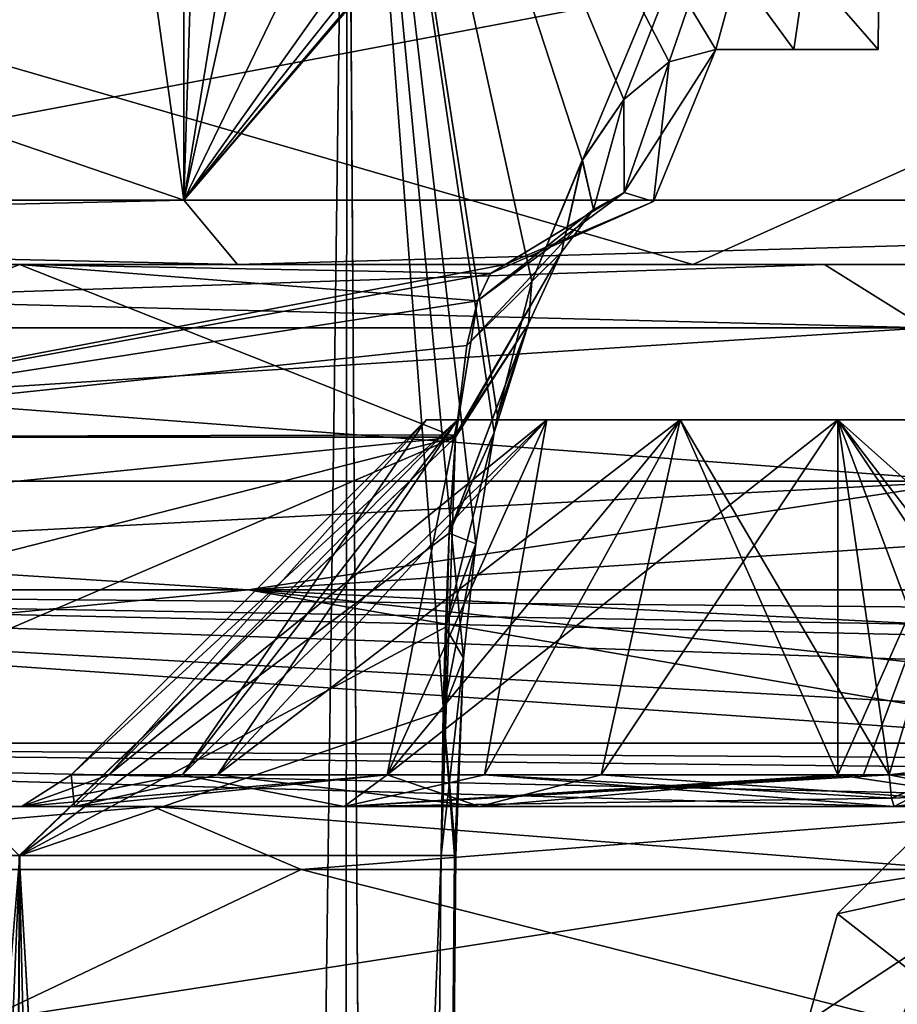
# Model space of a CAD drawing. Header units: millimetres. Extents: x -52 to 52, y -69 to 25.
# Tile 76 of 109: x 26.28 to 30.33, y -6.41 to -1.87. Entities that reach past the tile are written whole.
import ezdxf

# ---------------------------------------------------------------- set-up
doc = ezdxf.new("R2010")
doc.units = ezdxf.units.MM
doc.header["$LTSCALE"] = 65.185185
for name, color, linetype in [('162', 7, 'CONTINUOUS'), ('165', 7, 'CONTINUOUS'), ('166', 7, 'CONTINUOUS'), ('175', 7, 'CONTINUOUS'), ('177', 7, 'CONTINUOUS'), ('216', 7, 'CONTINUOUS'), ('217', 7, 'CONTINUOUS'), ('225', 7, 'CONTINUOUS'), ('232', 7, 'CONTINUOUS'), ('233', 7, 'CONTINUOUS'), ('262', 7, 'CONTINUOUS'), ('263', 7, 'CONTINUOUS'), ('264', 7, 'CONTINUOUS'), ('265', 7, 'CONTINUOUS'), ('268', 7, 'CONTINUOUS'), ('270', 7, 'CONTINUOUS'), ('306', 7, 'CONTINUOUS'), ('307', 7, 'CONTINUOUS'), ('347', 7, 'CONTINUOUS'), ('359', 7, 'CONTINUOUS'), ('361', 7, 'CONTINUOUS'), ('363', 7, 'CONTINUOUS'), ('364', 7, 'CONTINUOUS'), ('365', 7, 'CONTINUOUS'), ('367', 7, 'CONTINUOUS'), ('373', 7, 'CONTINUOUS'), ('374', 7, 'CONTINUOUS'), ('379', 7, 'CONTINUOUS'), ('380', 7, 'CONTINUOUS'), ('387', 7, 'CONTINUOUS'), ('388', 7, 'CONTINUOUS'), ('390', 7, 'CONTINUOUS'), ('406', 7, 'CONTINUOUS'), ('419', 7, 'CONTINUOUS')]:
    doc.layers.add(name, color=color, linetype=linetype)

msp = doc.modelspace()

# ---------------------------------------------------------------- linework, layer by layer
at = {"layer": '162', "color": 253, "linetype": 'Continuous', "true_color": 0x999999}
for points in [[(0, -5.5, -36.25), (30.3114, -5.5, -33.9333), (-30.3114, -5.5, -33.9333), (0, -5.5, -36.25)], [(0, -5.5, 36.25), (-30.3114, -5.5, 33.9333), (30.3114, -5.5, 33.9333), (0, -5.5, 36.25)], [(30.3114, -5.5, -33.9333), (27.7745, -5.5, -33.2055), (-30.3114, -5.5, -33.9333), (30.3114, -5.5, -33.9333)], [(-30.3114, -5.5, -33.9333), (27.7745, -5.5, -33.2055), (-27.7743, -5.5, -33.2054), (-30.3114, -5.5, -33.9333)], [(-30.3114, -5.5, 33.9333), (-27.7745, -5.5, 33.2055), (30.3114, -5.5, 33.9333), (-30.3114, -5.5, 33.9333)], [(-27.7745, -5.5, 33.2055), (-11.7794, -5.5, 31.6902), (27.7743, -5.5, 33.2054), (-27.7745, -5.5, 33.2055)], [(30.3114, -5.5, 33.9333), (-27.7745, -5.5, 33.2055), (27.7743, -5.5, 33.2054), (30.3114, -5.5, 33.9333)], [(27.7745, -5.5, -33.2055), (11.7794, -5.5, -31.6902), (-27.7743, -5.5, -33.2054), (27.7745, -5.5, -33.2055)], [(-11.7794, -5.5, 31.6902), (11.7251, -5.5, 31.6971), (27.7743, -5.5, 33.2054), (-11.7794, -5.5, 31.6902)], [(0, -5.5, -36.25), (2.2041, -5.5, -36.9661), (30.3114, -5.5, -33.9333), (0, -5.5, -36.25)], [(19.2753, -5.5, 41.2155), (0, -5.5, 36.25), (30.3114, -5.5, 33.9333), (19.2753, -5.5, 41.2155)], [(2.2041, -5.5, -36.9661), (3.5664, -5.5, -38.8411), (30.3114, -5.5, -33.9333), (2.2041, -5.5, -36.9661)], [(30.3114, -5.5, -33.9333), (3.5664, -5.5, -41.1589), (19.2752, -5.5, -41.2155), (30.3114, -5.5, -33.9333)], [(3.5664, -5.5, -38.8411), (3.5664, -5.5, -41.1589), (30.3114, -5.5, -33.9333), (3.5664, -5.5, -38.8411)], [(11.7251, -5.5, 31.6971), (13.3509, -5.5, 31.2596), (27.7743, -5.5, 33.2054), (11.7251, -5.5, 31.6971)], [(26.286, -5.5, -31.0259), (11.7794, -5.5, -31.6902), (27.7745, -5.5, -33.2055), (26.286, -5.5, -31.0259)], [(13.3509, -5.5, -31.2596), (11.7794, -5.5, -31.6902), (26.286, -5.5, -31.0259), (13.3509, -5.5, -31.2596)], [(20.7908, -5.5, -26.8915), (13.3509, -5.5, -31.2596), (26.5313, -5.5, -28.3979), (20.7908, -5.5, -26.8915)], [(26.5313, -5.5, -28.3979), (13.3509, -5.5, -31.2596), (26.286, -5.5, -31.0259), (26.5313, -5.5, -28.3979)], [(27.7743, -5.5, 33.2054), (13.3509, -5.5, 31.2596), (26.2859, -5.5, 31.0256), (27.7743, -5.5, 33.2054)], [(13.3509, -5.5, 31.2596), (20.7908, -5.5, 26.8915), (26.2859, -5.5, 31.0256), (13.3509, -5.5, 31.2596)], [(26.8915, -5.5, -20.7908), (20.7908, -5.5, -26.8915), (31.0256, -5.5, -26.2859), (26.8915, -5.5, -20.7908)], [(20.7908, -5.5, 26.8915), (26.8915, -5.5, 20.7908), (28.3979, -5.5, 26.5313), (20.7908, -5.5, 26.8915)], [(28.3976, -5.5, -26.5314), (20.7908, -5.5, -26.8915), (26.5313, -5.5, -28.3979), (28.3976, -5.5, -26.5314)], [(31.0256, -5.5, -26.2859), (20.7908, -5.5, -26.8915), (28.3976, -5.5, -26.5314), (31.0256, -5.5, -26.2859)], [(26.5314, -5.5, 28.3976), (20.7908, -5.5, 26.8915), (28.3979, -5.5, 26.5313), (26.5314, -5.5, 28.3976)], [(26.2859, -5.5, 31.0256), (20.7908, -5.5, 26.8915), (26.5314, -5.5, 28.3976), (26.2859, -5.5, 31.0256)], [(31.0259, -5.5, 26.286), (26.8915, -5.5, 20.7908), (33.2055, -5.5, 27.7745), (31.0259, -5.5, 26.286)], [(28.3979, -5.5, 26.5313), (26.8915, -5.5, 20.7908), (31.0259, -5.5, 26.286), (28.3979, -5.5, 26.5313)], [(26.8915, -5.5, 20.7908), (41.2154, -5.5, 19.2754), (33.2055, -5.5, 27.7745), (26.8915, -5.5, 20.7908)], [(41.2154, -5.5, -19.2754), (26.8915, -5.5, -20.7908), (31.0256, -5.5, -26.2859), (41.2154, -5.5, -19.2754)], [(31.2596, -5.5, -13.3509), (26.8915, -5.5, -20.7908), (41.2154, -5.5, -19.2754), (31.2596, -5.5, -13.3509)], [(26.8915, -5.5, 20.7908), (31.2596, -5.5, 13.3509), (41.2154, -5.5, 19.2754), (26.8915, -5.5, 20.7908)]]:
    msp.add_3dface(points, dxfattribs=at)
at = {"layer": '165', "color": 253, "linetype": 'Continuous', "true_color": 0x999999}
for points in [[(25.9106, -65.2087, 15.0788), (23.6917, -65.2087, 18.3694), (26.2785, -5.726, 15.4779), (25.9106, -65.2087, 15.0788)], [(23.6917, -65.2087, 18.3694), (23.7496, -35.682, 18.7137), (26.2785, -5.726, 15.4779), (23.6917, -65.2087, 18.3694)], [(23.7496, -35.682, 18.7137), (23.7963, -5.726, 19.0751), (26.2785, -5.726, 15.4779), (23.7496, -35.682, 18.7137)], [(28.2211, -5.726, 11.5627), (25.9106, -65.2087, 15.0788), (26.2785, -5.726, 15.4779), (28.2211, -5.726, 11.5627)], [(28.2211, -5.726, 11.5627), (27.9616, -34.451, 11.5345), (25.9106, -65.2087, 15.0788), (28.2211, -5.726, 11.5627)]]:
    msp.add_3dface(points, dxfattribs=at)
at = {"layer": '166', "color": 253, "linetype": 'Continuous', "true_color": 0x999999}
for points in [[(27.6838, -65.2087, -11.5038), (26.275, -5.726, -15.4838), (25.9143, -65.2087, -15.0724), (27.6838, -65.2087, -11.5038)], [(27.9615, -34.463, -11.5345), (26.275, -5.726, -15.4838), (27.6838, -65.2087, -11.5038), (27.9615, -34.463, -11.5345)], [(28.2211, -5.726, -11.5627), (26.275, -5.726, -15.4838), (27.9615, -34.463, -11.5345), (28.2211, -5.726, -11.5627)]]:
    msp.add_3dface(points, dxfattribs=at)
at = {"layer": '175', "color": 253, "linetype": 'Continuous', "true_color": 0x999999}
for points in [[(24.3255, -3.7965, 19.7162), (28.5172, -3, 17.0935), (28.4493, -3.0417, 16.2647), (24.3255, -3.7965, 19.7162)], [(26.2774, -3, 20.3695), (28.5172, -3, 17.0935), (24.3255, -3.7965, 19.7162), (26.2774, -3, 20.3695)], [(28.3897, -3.1685, 15.405), (24.3255, -3.7965, 19.7162), (28.4493, -3.0417, 16.2647), (28.3897, -3.1685, 15.405)], [(28.3408, -3.374, 14.5625), (24.3255, -3.7965, 19.7162), (28.3897, -3.1685, 15.405), (28.3408, -3.374, 14.5625)], [(28.2892, -3.785, 13.4503), (24.3255, -3.7965, 19.7162), (28.3408, -3.374, 14.5625), (28.2892, -3.785, 13.4503)], [(28.2881, -3.797, 13.4241), (23.7963, -5.726, 19.0751), (23.8907, -4.9182, 19.1632), (28.2881, -3.797, 13.4241)], [(26.2785, -5.726, 15.4779), (23.7963, -5.726, 19.0751), (28.2881, -3.797, 13.4241), (26.2785, -5.726, 15.4779)], [(24.1243, -4.2151, 19.4142), (28.2881, -3.797, 13.4241), (23.8907, -4.9182, 19.1632), (24.1243, -4.2151, 19.4142)], [(24.3255, -3.7965, 19.7162), (28.2881, -3.797, 13.4241), (24.1243, -4.2151, 19.4142), (24.3255, -3.7965, 19.7162)], [(28.2881, -3.797, 13.4241), (24.3255, -3.7965, 19.7162), (28.2892, -3.785, 13.4503), (28.2881, -3.797, 13.4241)], [(26.2785, -5.726, 15.4779), (28.2881, -3.797, 13.4241), (28.2587, -4.2387, 12.6242), (26.2785, -5.726, 15.4779)], [(26.2785, -5.726, 15.4779), (28.2587, -4.2387, 12.6242), (28.2413, -4.6724, 12.0836), (26.2785, -5.726, 15.4779)], [(28.2311, -5.0586, 11.7693), (26.2785, -5.726, 15.4779), (28.2413, -4.6724, 12.0836), (28.2311, -5.0586, 11.7693)], [(28.2211, -5.726, 11.5627), (26.2785, -5.726, 15.4779), (28.2311, -5.0586, 11.7693), (28.2211, -5.726, 11.5627)]]:
    msp.add_3dface(points, dxfattribs=at)
at = {"layer": '177', "color": 253, "linetype": 'Continuous', "true_color": 0x999999}
for points in [[(28.2881, -3.797, -13.4241), (26.2772, -3, -20.3697), (24.3254, -3.7967, -19.716), (28.2881, -3.797, -13.4241)], [(28.3897, -3.1685, -15.4053), (26.2772, -3, -20.3697), (28.2881, -3.797, -13.4241), (28.3897, -3.1685, -15.4053)], [(28.4493, -3.0417, -16.2647), (26.2772, -3, -20.3697), (28.3897, -3.1685, -15.4053), (28.4493, -3.0417, -16.2647)], [(28.5172, -3, -17.0935), (26.2772, -3, -20.3697), (28.4493, -3.0417, -16.2647), (28.5172, -3, -17.0935)], [(28.3409, -3.3738, -14.5631), (28.3897, -3.1685, -15.4053), (28.2881, -3.797, -13.4241), (28.3409, -3.3738, -14.5631)], [(28.2892, -3.7846, -13.4512), (28.3409, -3.3738, -14.5631), (28.2881, -3.797, -13.4241), (28.2892, -3.7846, -13.4512)], [(26.275, -5.726, -15.4838), (28.2881, -3.797, -13.4241), (24.3254, -3.7967, -19.716), (26.275, -5.726, -15.4838)], [(26.275, -5.726, -15.4838), (28.2211, -5.726, -11.5627), (28.2881, -3.797, -13.4241), (26.275, -5.726, -15.4838)], [(28.2881, -3.797, -13.4241), (28.2211, -5.726, -11.5627), (28.2587, -4.2381, -12.625), (28.2881, -3.797, -13.4241)], [(28.2587, -4.2381, -12.625), (28.2211, -5.726, -11.5627), (28.2413, -4.6717, -12.0842), (28.2587, -4.2381, -12.625)], [(28.2413, -4.6717, -12.0842), (28.2211, -5.726, -11.5627), (28.2311, -5.058, -11.7697), (28.2413, -4.6717, -12.0842)]]:
    msp.add_3dface(points, dxfattribs=at)
at = {"layer": '216', "color": 253, "linetype": 'Continuous', "true_color": 0x999999}
for points in [[(14.3693, -4.5, -44.2241), (19.4604, -4, -42.232), (27.332, -4.5, -37.6193), (14.3693, -4.5, -44.2241)], [(19.4604, -4, -42.232), (30.6496, -4, -34.9693), (27.332, -4.5, -37.6193), (19.4604, -4, -42.232)], [(30.6496, -4, -34.9693), (34.9693, -4, -30.6496), (27.332, -4.5, -37.6193), (30.6496, -4, -34.9693)], [(27.332, -4.5, -37.6193), (34.9693, -4, -30.6496), (37.6193, -4.5, -27.332), (27.332, -4.5, -37.6193)]]:
    msp.add_3dface(points, dxfattribs=at)
at = {"layer": '217', "color": 253, "linetype": 'Continuous', "true_color": 0x999999}
for points in [[(19.4604, -4, 42.232), (21.1106, -4.5, 41.4318), (30.6496, -4, 34.9693), (19.4604, -4, 42.232)], [(21.1106, -4.5, 41.4318), (32.8805, -4.5, 32.8805), (30.6496, -4, 34.9693), (21.1106, -4.5, 41.4318)]]:
    msp.add_3dface(points, dxfattribs=at)
at = {"layer": '225', "color": 253, "linetype": 'Continuous', "true_color": 0x999999}
for points in [[(27.7485, -65.2087, 10.9664), (27.7876, 0.8017, 6.6284), (26.9003, -65.2087), (27.7485, -65.2087, 10.9664)], [(26.9003, -65.2087), (27.7876, 0.8017, -6.6284), (27.7485, -65.2087, -10.9664), (26.9003, -65.2087)], [(27.7876, 0.8017, 6.6284), (27.7876, 0.8017, -6.6284), (26.9003, -65.2087), (27.7876, 0.8017, 6.6284)], [(27.7485, -65.2087, -10.9664), (27.7876, 0.8017, -6.6284), (28.025, -34.463, -10.9984), (27.7485, -65.2087, -10.9664)], [(28.0251, -34.451, 10.9984), (27.7876, 0.8017, 6.6284), (27.7485, -65.2087, 10.9664), (28.0251, -34.451, 10.9984)], [(30.2373, -2.0087, 19.6594), (27.7876, 0.8017, 6.6284), (29.8485, -2.0087, 18.2612), (30.2373, -2.0087, 19.6594)], [(30.2609, 0.8017, 19.6526), (27.7876, 0.8017, 6.6284), (30.2373, -2.0087, 19.6594), (30.2609, 0.8017, 19.6526)], [(28.4813, -3.6971, -12.1132), (27.7876, 0.8017, -6.6284), (28.6406, -3.0787, -12.9676), (28.4813, -3.6971, -12.1132)], [(28.4656, -3.7754, -12.0266), (27.7876, 0.8017, -6.6284), (28.4813, -3.6971, -12.1132), (28.4656, -3.7754, -12.0266)], [(28.3821, -4.2883, -11.5591), (27.7876, 0.8017, -6.6284), (28.4656, -3.7754, -12.0266), (28.3821, -4.2883, -11.5591)], [(28.3251, -4.815, -11.2386), (27.7876, 0.8017, -6.6284), (28.3821, -4.2883, -11.5591), (28.3251, -4.815, -11.2386)], [(28.2835, -5.726, -11.0278), (27.7876, 0.8017, -6.6284), (28.3251, -4.815, -11.2386), (28.2835, -5.726, -11.0278)], [(28.025, -34.463, -10.9984), (27.7876, 0.8017, -6.6284), (28.2835, -5.726, -11.0278), (28.025, -34.463, -10.9984)], [(29.8485, -2.0087, 18.2612), (27.7876, 0.8017, 6.6284), (29.4884, -2.0087, 16.8553), (29.8485, -2.0087, 18.2612)], [(29.2729, -2.0657, 15.9532), (27.7876, 0.8017, 6.6284), (29.0639, -2.2385, 15.0282), (29.2729, -2.0657, 15.9532)], [(29.0639, -2.2385, 15.0282), (27.7876, 0.8017, 6.6284), (28.8728, -2.5187, 14.1327), (29.0639, -2.2385, 15.0282)], [(28.8728, -2.5187, 14.1327), (27.7876, 0.8017, 6.6284), (28.6404, -3.0793, 12.9667), (28.8728, -2.5187, 14.1327)], [(28.6404, -3.0793, 12.9667), (27.7876, 0.8017, 6.6284), (28.4811, -3.6979, 12.1123), (28.6404, -3.0793, 12.9667)], [(28.4811, -3.6979, 12.1123), (27.7876, 0.8017, 6.6284), (28.4656, -3.7754, 12.0266), (28.4811, -3.6979, 12.1123)], [(28.4656, -3.7754, 12.0266), (27.7876, 0.8017, 6.6284), (28.3819, -4.2892, 11.5584), (28.4656, -3.7754, 12.0266)], [(28.3819, -4.2892, 11.5584), (27.7876, 0.8017, 6.6284), (28.325, -4.8159, 11.2381), (28.3819, -4.2892, 11.5584)], [(28.325, -4.8159, 11.2381), (27.7876, 0.8017, 6.6284), (28.2835, -5.726, 11.0278), (28.325, -4.8159, 11.2381)], [(28.2835, -5.726, 11.0278), (27.7876, 0.8017, 6.6284), (28.0251, -34.451, 10.9984), (28.2835, -5.726, 11.0278)], [(29.4884, -2.0087, 16.8553), (27.7876, 0.8017, 6.6284), (29.2729, -2.0657, 15.9532), (29.4884, -2.0087, 16.8553)], [(27.7876, 0.8017, -6.6284), (30.2609, 0.8017, -19.6526), (28.6406, -3.0787, -12.9676), (27.7876, 0.8017, -6.6284)], [(28.6406, -3.0787, -12.9676), (30.2609, 0.8017, -19.6526), (28.873, -2.5185, -14.1334), (28.6406, -3.0787, -12.9676)], [(28.873, -2.5185, -14.1334), (30.2609, 0.8017, -19.6526), (29.0639, -2.2385, -15.0286), (28.873, -2.5185, -14.1334)], [(29.0639, -2.2385, -15.0286), (30.2609, 0.8017, -19.6526), (29.2729, -2.0657, -15.9531), (29.0639, -2.2385, -15.0286)], [(29.2729, -2.0657, -15.9531), (30.2609, 0.8017, -19.6526), (29.4884, -2.0087, -16.8553), (29.2729, -2.0657, -15.9531)], [(29.4884, -2.0087, -16.8553), (30.2609, 0.8017, -19.6526), (29.8485, -2.0087, -18.2612), (29.4884, -2.0087, -16.8553)], [(29.8485, -2.0087, -18.2612), (30.2609, 0.8017, -19.6526), (30.2373, -2.0087, -19.6594), (29.8485, -2.0087, -18.2612)]]:
    msp.add_3dface(points, dxfattribs=at)
at = {"layer": '232', "color": 253, "linetype": 'Continuous', "true_color": 0x999999}
for points in [[(29.4884, -2.0087, 16.8553), (29.2729, -2.0657, 15.9532), (29.201, -2.7102, 16.9258), (29.4884, -2.0087, 16.8553)], [(29.2729, -2.0657, 15.9532), (29.0639, -2.2385, 15.0282), (29.0652, -2.6688, 15.9406), (29.2729, -2.0657, 15.9532)], [(29.201, -2.7102, 16.9258), (29.2729, -2.0657, 15.9532), (29.0652, -2.6688, 15.9406), (29.201, -2.7102, 16.9258)], [(29.0639, -2.2385, 15.0282), (28.8728, -2.5187, 14.1327), (28.9238, -2.7461, 14.941), (29.0639, -2.2385, 15.0282)], [(29.0652, -2.6688, 15.9406), (29.0639, -2.2385, 15.0282), (28.9238, -2.7461, 14.941), (29.0652, -2.6688, 15.9406)], [(28.8728, -2.5187, 14.1327), (28.6404, -3.0793, 12.9667), (28.7769, -2.9435, 13.9426), (28.8728, -2.5187, 14.1327)], [(28.9238, -2.7461, 14.941), (28.8728, -2.5187, 14.1327), (28.7769, -2.9435, 13.9426), (28.9238, -2.7461, 14.941)], [(28.3897, -3.1685, 15.405), (29.0652, -2.6688, 15.9406), (28.9238, -2.7461, 14.941), (28.3897, -3.1685, 15.405)], [(28.3897, -3.1685, 15.405), (28.4493, -3.0417, 16.2647), (29.0652, -2.6688, 15.9406), (28.3897, -3.1685, 15.405)], [(28.4493, -3.0417, 16.2647), (28.5172, -3, 17.0935), (29.0652, -2.6688, 15.9406), (28.4493, -3.0417, 16.2647)], [(28.5172, -3, 17.0935), (29.201, -2.7102, 16.9258), (29.0652, -2.6688, 15.9406), (28.5172, -3, 17.0935)], [(28.3408, -3.374, 14.5625), (28.9238, -2.7461, 14.941), (28.7769, -2.9435, 13.9426), (28.3408, -3.374, 14.5625)], [(28.3408, -3.374, 14.5625), (28.3897, -3.1685, 15.405), (28.9238, -2.7461, 14.941), (28.3408, -3.374, 14.5625)], [(28.2892, -3.785, 13.4503), (28.7769, -2.9435, 13.9426), (28.6241, -3.274, 12.9621), (28.2892, -3.785, 13.4503)], [(28.2892, -3.785, 13.4503), (28.3408, -3.374, 14.5625), (28.7769, -2.9435, 13.9426), (28.2892, -3.785, 13.4503)], [(28.7769, -2.9435, 13.9426), (28.6404, -3.0793, 12.9667), (28.6241, -3.274, 12.9621), (28.7769, -2.9435, 13.9426)], [(28.6404, -3.0793, 12.9667), (28.4811, -3.6979, 12.1123), (28.6241, -3.274, 12.9621), (28.6404, -3.0793, 12.9667)], [(28.4656, -3.7754, 12.0266), (28.2587, -4.2387, 12.6242), (28.6241, -3.274, 12.9621), (28.4656, -3.7754, 12.0266)], [(28.2587, -4.2387, 12.6242), (28.2881, -3.797, 13.4241), (28.6241, -3.274, 12.9621), (28.2587, -4.2387, 12.6242)], [(28.2881, -3.797, 13.4241), (28.2892, -3.785, 13.4503), (28.6241, -3.274, 12.9621), (28.2881, -3.797, 13.4241)], [(28.4811, -3.6979, 12.1123), (28.4656, -3.7754, 12.0266), (28.6241, -3.274, 12.9621), (28.4811, -3.6979, 12.1123)], [(28.2587, -4.2387, 12.6242), (28.4656, -3.7754, 12.0266), (28.3819, -4.2892, 11.5584), (28.2587, -4.2387, 12.6242)], [(28.2413, -4.6724, 12.0836), (28.2587, -4.2387, 12.6242), (28.3819, -4.2892, 11.5584), (28.2413, -4.6724, 12.0836)], [(28.2413, -4.6724, 12.0836), (28.3819, -4.2892, 11.5584), (28.325, -4.8159, 11.2381), (28.2413, -4.6724, 12.0836)], [(28.2311, -5.0586, 11.7693), (28.2413, -4.6724, 12.0836), (28.325, -4.8159, 11.2381), (28.2311, -5.0586, 11.7693)], [(28.2311, -5.0586, 11.7693), (28.325, -4.8159, 11.2381), (28.2835, -5.726, 11.0278), (28.2311, -5.0586, 11.7693)], [(28.2211, -5.726, 11.5627), (28.2311, -5.0586, 11.7693), (28.289, -5.7263, 11.2995), (28.2211, -5.726, 11.5627)], [(28.2311, -5.0586, 11.7693), (28.2835, -5.726, 11.0278), (28.289, -5.7263, 11.2995), (28.2311, -5.0586, 11.7693)]]:
    msp.add_3dface(points, dxfattribs=at)
at = {"layer": '233', "color": 253, "linetype": 'Continuous', "true_color": 0x999999}
for points in [[(28.289, -5.7263, 11.2995), (28.2835, -5.726, 11.0278), (27.7532, -65.2091, 11.2396), (28.289, -5.7263, 11.2995)], [(28.2835, -5.726, 11.0278), (28.0251, -34.451, 10.9984), (27.7532, -65.2091, 11.2396), (28.2835, -5.726, 11.0278)], [(27.9616, -34.451, 11.5345), (28.2211, -5.726, 11.5627), (27.7532, -65.2091, 11.2396), (27.9616, -34.451, 11.5345)], [(28.2211, -5.726, 11.5627), (28.289, -5.7263, 11.2995), (27.7532, -65.2091, 11.2396), (28.2211, -5.726, 11.5627)]]:
    msp.add_3dface(points, dxfattribs=at)
at = {"layer": '262', "color": 253, "linetype": 'Continuous', "true_color": 0x999999}
for points in [[(26.6887, -5.3536, 31.1448), (26.6887, -5.3536, 28.9592), (28.152, -3.7172, 30.052), (26.6887, -5.3536, 31.1448)], [(28.152, -3.7172, 30.052), (26.6887, -5.3536, 28.9592), (28.2967, -3.7172, 29.3249), (28.152, -3.7172, 30.052)], [(27.9734, -5.3536, 32.913), (26.6887, -5.3536, 31.1448), (28.7085, -3.7172, 31.3955), (27.9734, -5.3536, 32.913)], [(28.7085, -3.7172, 31.3955), (26.6887, -5.3536, 31.1448), (28.2967, -3.7172, 30.7791), (28.7085, -3.7172, 31.3955)], [(28.2967, -3.7172, 30.7791), (26.6887, -5.3536, 31.1448), (28.152, -3.7172, 30.052), (28.2967, -3.7172, 30.7791)], [(26.6887, -5.3536, 28.9592), (27.9734, -5.3536, 27.191), (28.2967, -3.7172, 29.3249), (26.6887, -5.3536, 28.9592)], [(30.052, -5.3536, 33.5884), (27.9734, -5.3536, 32.913), (30.052, -3.7172, 31.952), (30.052, -5.3536, 33.5884)], [(30.052, -3.7172, 31.952), (27.9734, -5.3536, 32.913), (29.3249, -3.7172, 31.8074), (30.052, -3.7172, 31.952)], [(29.3249, -3.7172, 31.8074), (27.9734, -5.3536, 32.913), (28.7085, -3.7172, 31.3955), (29.3249, -3.7172, 31.8074)], [(28.7085, -3.7172, 28.7085), (27.9734, -5.3536, 27.191), (29.3249, -3.7172, 28.2967), (28.7085, -3.7172, 28.7085)], [(28.2967, -3.7172, 29.3249), (27.9734, -5.3536, 27.191), (28.7085, -3.7172, 28.7085), (28.2967, -3.7172, 29.3249)], [(27.9734, -5.3536, 27.191), (30.052, -5.3536, 26.5156), (29.3249, -3.7172, 28.2967), (27.9734, -5.3536, 27.191)], [(29.3249, -3.7172, 28.2967), (30.052, -5.3536, 26.5156), (30.052, -3.7172, 28.152), (29.3249, -3.7172, 28.2967)]]:
    msp.add_3dface(points, dxfattribs=at)
at = {"layer": '263', "color": 253, "linetype": 'Continuous', "true_color": 0x999999}
for points in [[(30.052, -3.7172, 28.152), (30.052, -5.3536, 26.5156), (31.8879, -5.3536, 27.0295), (30.052, -3.7172, 28.152)], [(30.052, -5.3536, 33.5884), (30.052, -3.7172, 31.952), (30.7791, -3.7172, 31.8074), (30.052, -5.3536, 33.5884)], [(30.17, -5.3536, 33.5865), (30.052, -5.3536, 33.5884), (30.7791, -3.7172, 31.8074), (30.17, -5.3536, 33.5865)], [(30.052, -3.7172, 28.152), (31.8879, -5.3536, 27.0295), (30.7791, -3.7172, 28.2967), (30.052, -3.7172, 28.152)], [(30.2878, -5.3536, 33.5806), (30.17, -5.3536, 33.5865), (30.7791, -3.7172, 31.8074), (30.2878, -5.3536, 33.5806)], [(30.6791, -5.3058, 33.4839), (30.2878, -5.3536, 33.5806), (30.7791, -3.7172, 31.8074), (30.6791, -5.3058, 33.4839)]]:
    msp.add_3dface(points, dxfattribs=at)
at = {"layer": '264', "color": 253, "linetype": 'Continuous', "true_color": 0x999999}
for points in [[(28.2967, -3.7172, -29.3249), (26.5156, -5.3536, -30.052), (28.152, -3.7172, -30.052), (28.2967, -3.7172, -29.3249)], [(27.191, -5.3536, -27.9734), (26.5156, -5.3536, -30.052), (28.2967, -3.7172, -29.3249), (27.191, -5.3536, -27.9734)], [(28.7085, -3.7172, -28.7085), (27.191, -5.3536, -27.9734), (28.2967, -3.7172, -29.3249), (28.7085, -3.7172, -28.7085)], [(29.3249, -3.7172, -28.2967), (27.191, -5.3536, -27.9734), (28.7085, -3.7172, -28.7085), (29.3249, -3.7172, -28.2967)], [(28.9592, -5.3536, -26.6887), (27.191, -5.3536, -27.9734), (29.3249, -3.7172, -28.2967), (28.9592, -5.3536, -26.6887)], [(31.1448, -5.3536, -26.6887), (28.9592, -5.3536, -26.6887), (30.052, -3.7172, -28.152), (31.1448, -5.3536, -26.6887)], [(30.052, -3.7172, -28.152), (28.9592, -5.3536, -26.6887), (29.3249, -3.7172, -28.2967), (30.052, -3.7172, -28.152)], [(30.7791, -3.7172, -28.2967), (31.1448, -5.3536, -26.6887), (30.052, -3.7172, -28.152), (30.7791, -3.7172, -28.2967)]]:
    msp.add_3dface(points, dxfattribs=at)
at = {"layer": '265', "color": 253, "linetype": 'Continuous', "true_color": 0x999999}
for points in [[(28.152, -3.7172, -30.052), (26.5156, -5.3536, -30.052), (27.0295, -5.3536, -31.8879), (28.152, -3.7172, -30.052)], [(27.0295, -5.3536, -31.8879), (28.4218, -5.3536, -33.1902), (28.7085, -3.7172, -31.3955), (27.0295, -5.3536, -31.8879)], [(28.2967, -3.7172, -30.7791), (27.0295, -5.3536, -31.8879), (28.7085, -3.7172, -31.3955), (28.2967, -3.7172, -30.7791)], [(28.152, -3.7172, -30.052), (27.0295, -5.3536, -31.8879), (28.2967, -3.7172, -30.7791), (28.152, -3.7172, -30.052)], [(28.4218, -5.3536, -33.1902), (30.2878, -5.3536, -33.5806), (29.3249, -3.7172, -31.8074), (28.4218, -5.3536, -33.1902)], [(28.7085, -3.7172, -31.3955), (28.4218, -5.3536, -33.1902), (29.3249, -3.7172, -31.8074), (28.7085, -3.7172, -31.3955)], [(29.3249, -3.7172, -31.8074), (30.2878, -5.3536, -33.5806), (30.052, -3.7172, -31.952), (29.3249, -3.7172, -31.8074)], [(30.649, -5.3119, -33.4954), (31.1744, -5.1778, -33.2198), (30.052, -3.7172, -31.952), (30.649, -5.3119, -33.4954)], [(30.052, -3.7172, -31.952), (31.1744, -5.1778, -33.2198), (30.7791, -3.7172, -31.8074), (30.052, -3.7172, -31.952)], [(30.2878, -5.3536, -33.5806), (30.649, -5.3119, -33.4954), (30.052, -3.7172, -31.952), (30.2878, -5.3536, -33.5806)]]:
    msp.add_3dface(points, dxfattribs=at)
at = {"layer": '268', "color": 253, "linetype": 'Continuous', "true_color": 0x999999}
for points in [[(19.0422, -3, -41.3237), (29.9905, -3, -34.2173), (21.3283, -3.2929, -40.9903), (19.0422, -3, -41.3237)], [(21.3283, -3.2929, -40.9903), (29.9905, -3, -34.2173), (30.4565, -3.2929, -34.749), (21.3283, -3.2929, -40.9903)], [(30.6496, -4, -34.9693), (19.4604, -4, -42.232), (30.4565, -3.2929, -34.749), (30.6496, -4, -34.9693)], [(19.4604, -4, -42.232), (21.3283, -3.2929, -40.9903), (30.4565, -3.2929, -34.749), (19.4604, -4, -42.232)]]:
    msp.add_3dface(points, dxfattribs=at)
at = {"layer": '270', "color": 253, "linetype": 'Continuous', "true_color": 0x999999}
for points in [[(29.9905, -3, 34.2173), (19.0422, -3, 41.3237), (30.4565, -3.2929, 34.749), (29.9905, -3, 34.2173)], [(30.4565, -3.2929, 34.749), (19.0422, -3, 41.3237), (21.3283, -3.2929, 40.9903), (30.4565, -3.2929, 34.749)], [(19.4604, -4, 42.232), (30.6496, -4, 34.9693), (21.3283, -3.2929, 40.9903), (19.4604, -4, 42.232)], [(30.6496, -4, 34.9693), (30.4565, -3.2929, 34.749), (21.3283, -3.2929, 40.9903), (30.6496, -4, 34.9693)]]:
    msp.add_3dface(points, dxfattribs=at)
at = {"layer": '306', "color": 253, "linetype": 'Continuous', "true_color": 0x999999}
for points in [[(29.4884, -2.0087, -16.8553), (29.201, -2.7102, -16.9258), (29.0652, -2.6688, -15.9406), (29.4884, -2.0087, -16.8553)], [(29.2729, -2.0657, -15.9531), (29.4884, -2.0087, -16.8553), (29.0652, -2.6688, -15.9406), (29.2729, -2.0657, -15.9531)], [(29.0639, -2.2385, -15.0286), (29.2729, -2.0657, -15.9531), (29.0652, -2.6688, -15.9406), (29.0639, -2.2385, -15.0286)], [(28.873, -2.5185, -14.1334), (29.0639, -2.2385, -15.0286), (28.9238, -2.7461, -14.941), (28.873, -2.5185, -14.1334)], [(29.0639, -2.2385, -15.0286), (29.0652, -2.6688, -15.9406), (28.9238, -2.7461, -14.941), (29.0639, -2.2385, -15.0286)], [(28.6406, -3.0787, -12.9676), (28.873, -2.5185, -14.1334), (28.7769, -2.9435, -13.9426), (28.6406, -3.0787, -12.9676)], [(28.873, -2.5185, -14.1334), (28.9238, -2.7461, -14.941), (28.7769, -2.9435, -13.9426), (28.873, -2.5185, -14.1334)], [(29.0652, -2.6688, -15.9406), (28.3897, -3.1685, -15.4053), (28.9238, -2.7461, -14.941), (29.0652, -2.6688, -15.9406)], [(28.4493, -3.0417, -16.2647), (28.3897, -3.1685, -15.4053), (29.0652, -2.6688, -15.9406), (28.4493, -3.0417, -16.2647)], [(29.201, -2.7102, -16.9258), (28.4493, -3.0417, -16.2647), (29.0652, -2.6688, -15.9406), (29.201, -2.7102, -16.9258)], [(28.5172, -3, -17.0935), (28.4493, -3.0417, -16.2647), (29.201, -2.7102, -16.9258), (28.5172, -3, -17.0935)], [(28.9238, -2.7461, -14.941), (28.3409, -3.3738, -14.5631), (28.7769, -2.9435, -13.9426), (28.9238, -2.7461, -14.941)], [(28.3897, -3.1685, -15.4053), (28.3409, -3.3738, -14.5631), (28.9238, -2.7461, -14.941), (28.3897, -3.1685, -15.4053)], [(28.2892, -3.7846, -13.4512), (28.2881, -3.797, -13.4241), (28.7769, -2.9435, -13.9426), (28.2892, -3.7846, -13.4512)], [(28.7769, -2.9435, -13.9426), (28.2881, -3.797, -13.4241), (28.6241, -3.274, -12.962), (28.7769, -2.9435, -13.9426)], [(28.3409, -3.3738, -14.5631), (28.2892, -3.7846, -13.4512), (28.7769, -2.9435, -13.9426), (28.3409, -3.3738, -14.5631)], [(28.6406, -3.0787, -12.9676), (28.7769, -2.9435, -13.9426), (28.6241, -3.274, -12.962), (28.6406, -3.0787, -12.9676)], [(28.4813, -3.6971, -12.1132), (28.6406, -3.0787, -12.9676), (28.6241, -3.274, -12.962), (28.4813, -3.6971, -12.1132)], [(28.2881, -3.797, -13.4241), (28.2587, -4.2381, -12.625), (28.6241, -3.274, -12.962), (28.2881, -3.797, -13.4241)], [(28.2587, -4.2381, -12.625), (28.4656, -3.7754, -12.0266), (28.6241, -3.274, -12.962), (28.2587, -4.2381, -12.625)], [(28.4656, -3.7754, -12.0266), (28.4813, -3.6971, -12.1132), (28.6241, -3.274, -12.962), (28.4656, -3.7754, -12.0266)], [(28.2413, -4.6717, -12.0842), (28.3821, -4.2883, -11.5591), (28.4656, -3.7754, -12.0266), (28.2413, -4.6717, -12.0842)], [(28.2587, -4.2381, -12.625), (28.2413, -4.6717, -12.0842), (28.4656, -3.7754, -12.0266), (28.2587, -4.2381, -12.625)], [(28.2413, -4.6717, -12.0842), (28.2311, -5.058, -11.7697), (28.3821, -4.2883, -11.5591), (28.2413, -4.6717, -12.0842)], [(28.2311, -5.058, -11.7697), (28.3251, -4.815, -11.2386), (28.3821, -4.2883, -11.5591), (28.2311, -5.058, -11.7697)], [(28.2311, -5.058, -11.7697), (28.2211, -5.726, -11.5627), (28.3251, -4.815, -11.2386), (28.2311, -5.058, -11.7697)], [(28.3251, -4.815, -11.2386), (28.2211, -5.726, -11.5627), (28.289, -5.7263, -11.2995), (28.3251, -4.815, -11.2386)], [(28.2835, -5.726, -11.0278), (28.3251, -4.815, -11.2386), (28.289, -5.7263, -11.2995), (28.2835, -5.726, -11.0278)]]:
    msp.add_3dface(points, dxfattribs=at)
at = {"layer": '307', "color": 253, "linetype": 'Continuous', "true_color": 0x999999}
for points in [[(27.7485, -65.2087, -10.9664), (28.025, -34.463, -10.9984), (28.289, -5.7263, -11.2995), (27.7485, -65.2087, -10.9664)], [(27.7485, -65.2087, -10.9664), (28.289, -5.7263, -11.2995), (27.7532, -65.2091, -11.2396), (27.7485, -65.2087, -10.9664)], [(28.2211, -5.726, -11.5627), (27.9615, -34.463, -11.5345), (27.7532, -65.2091, -11.2396), (28.2211, -5.726, -11.5627)], [(28.289, -5.7263, -11.2995), (28.2211, -5.726, -11.5627), (27.7532, -65.2091, -11.2396), (28.289, -5.7263, -11.2995)], [(28.025, -34.463, -10.9984), (28.2835, -5.726, -11.0278), (28.289, -5.7263, -11.2995), (28.025, -34.463, -10.9984)]]:
    msp.add_3dface(points, dxfattribs=at)
at = {"layer": '347', "color": 253, "linetype": 'Continuous', "true_color": 0x999999}
for points in [[(26.8915, -5.5, 20.7908), (20.7908, -5.5, 26.8915), (23.5377, -5.7898, 23.5377), (26.8915, -5.5, 20.7908)], [(26.8915, -5.5, 20.7908), (23.5377, -5.7898, 23.5377), (27.5757, -5.7898, 18.6447), (26.8915, -5.5, 20.7908)], [(26.8915, -5.5, 20.7908), (27.5757, -5.7898, 18.6447), (30.6122, -5.7898, 13.0744), (26.8915, -5.5, 20.7908)], [(31.2596, -5.5, 13.3509), (26.8915, -5.5, 20.7908), (30.6122, -5.7898, 13.0744), (31.2596, -5.5, 13.3509)], [(23.5377, -5.7898, 23.5377), (26.1003, -6.4913, 20.1792), (27.5757, -5.7898, 18.6447), (23.5377, -5.7898, 23.5377)], [(26.1003, -6.4913, 20.1792), (30.34, -6.4913, 12.9582), (27.5757, -5.7898, 18.6447), (26.1003, -6.4913, 20.1792)], [(27.5757, -5.7898, 18.6447), (30.34, -6.4913, 12.9582), (30.6122, -5.7898, 13.0744), (27.5757, -5.7898, 18.6447)]]:
    msp.add_3dface(points, dxfattribs=at)
at = {"layer": '359', "color": 253, "linetype": 'Continuous', "true_color": 0x999999}
for points in [[(20.7908, -5.5, -26.8915), (26.8915, -5.5, -20.7908), (23.5377, -5.7898, -23.5377), (20.7908, -5.5, -26.8915)], [(26.8915, -5.5, -20.7908), (27.5757, -5.7898, -18.6447), (23.5377, -5.7898, -23.5377), (26.8915, -5.5, -20.7908)], [(26.8915, -5.5, -20.7908), (31.2596, -5.5, -13.3509), (27.5757, -5.7898, -18.6447), (26.8915, -5.5, -20.7908)], [(31.2596, -5.5, -13.3509), (30.6122, -5.7898, -13.0744), (27.5757, -5.7898, -18.6447), (31.2596, -5.5, -13.3509)], [(27.5757, -5.7898, -18.6447), (26.1003, -6.4913, -20.1792), (23.5377, -5.7898, -23.5377), (27.5757, -5.7898, -18.6447)], [(30.6122, -5.7898, -13.0744), (26.1003, -6.4913, -20.1792), (27.5757, -5.7898, -18.6447), (30.6122, -5.7898, -13.0744)], [(30.34, -6.4913, -12.9582), (26.1003, -6.4913, -20.1792), (30.6122, -5.7898, -13.0744), (30.34, -6.4913, -12.9582)]]:
    msp.add_3dface(points, dxfattribs=at)
at = {"layer": '361', "color": 253, "linetype": 'Continuous', "true_color": 0x999999}
for points in [[(30.9779, -5.7898, -10.2001), (30.4152, -5.6325), (30.0495, -5.995), (30.9779, -5.7898, -10.2001)], [(30.4152, -5.6325), (30.9779, -5.7898, 10.2001), (30.0495, -5.995), (30.4152, -5.6325)], [(29.9127, -6.4913), (30.6853, -6.4913, -10.2445), (30.9779, -5.7898, -10.2001), (29.9127, -6.4913)], [(29.9127, -6.4913), (30.9779, -5.7898, -10.2001), (30.0495, -5.995), (29.9127, -6.4913)], [(30.9779, -5.7898, 10.2001), (30.6853, -6.4913, 10.2445), (30.0495, -5.995), (30.9779, -5.7898, 10.2001)], [(30.6853, -6.4913, 10.2445), (29.9127, -6.4913), (30.0495, -5.995), (30.6853, -6.4913, 10.2445)]]:
    msp.add_3dface(points, dxfattribs=at)
at = {"layer": '363', "color": 253, "linetype": 'Continuous', "true_color": 0x999999}
for points in [[(14.3693, -4.5, -44.2241), (27.332, -4.5, -37.6193), (20.055, -5.2071, -41.628), (14.3693, -4.5, -44.2241)], [(20.055, -5.2071, -41.628), (27.332, -4.5, -37.6193), (31.4189, -5.2072, -33.8813), (20.055, -5.2071, -41.628)], [(31.8829, -4.9968, -33.6669), (27.332, -4.5, -37.6193), (32.4752, -4.7598, -33.2327), (31.8829, -4.9968, -33.6669)], [(31.4189, -5.2072, -33.8813), (27.332, -4.5, -37.6193), (31.8829, -4.9968, -33.6669), (31.4189, -5.2072, -33.8813)], [(27.332, -4.5, -37.6193), (37.6193, -4.5, -27.332), (32.4752, -4.7598, -33.2327), (27.332, -4.5, -37.6193)], [(30.3114, -5.5, -33.9333), (19.2752, -5.5, -41.2155), (20.055, -5.2071, -41.628), (30.3114, -5.5, -33.9333)], [(30.3114, -5.5, -33.9333), (20.055, -5.2071, -41.628), (30.7372, -5.4443, -33.9932), (30.3114, -5.5, -33.9333)], [(20.055, -5.2071, -41.628), (31.4189, -5.2072, -33.8813), (31.2455, -5.279, -33.9326), (20.055, -5.2071, -41.628)], [(30.7372, -5.4443, -33.9932), (20.055, -5.2071, -41.628), (31.2455, -5.279, -33.9326), (30.7372, -5.4443, -33.9932)]]:
    msp.add_3dface(points, dxfattribs=at)
at = {"layer": '364', "color": 253, "linetype": 'Continuous', "true_color": 0x999999}
for points in [[(21.1106, -4.5, 41.4318), (20.0533, -5.2071, 41.6288), (31.4193, -5.2071, 33.8811), (21.1106, -4.5, 41.4318)], [(32.4926, -4.755, 33.2176), (21.1106, -4.5, 41.4318), (32.1397, -4.8822, 33.4998), (32.4926, -4.755, 33.2176)], [(21.1106, -4.5, 41.4318), (31.6835, -5.0888, 33.7729), (32.1397, -4.8822, 33.4998), (21.1106, -4.5, 41.4318)], [(21.1106, -4.5, 41.4318), (31.4193, -5.2071, 33.8811), (31.6835, -5.0888, 33.7729), (21.1106, -4.5, 41.4318)], [(32.8662, -4.6999, 32.8662), (21.1106, -4.5, 41.4318), (32.4926, -4.755, 33.2176), (32.8662, -4.6999, 32.8662)], [(21.1106, -4.5, 41.4318), (32.8662, -4.6999, 32.8662), (32.8769, -4.6005, 32.8769), (21.1106, -4.5, 41.4318)], [(32.8805, -4.5, 32.8805), (21.1106, -4.5, 41.4318), (32.8769, -4.6005, 32.8769), (32.8805, -4.5, 32.8805)], [(19.2753, -5.5, 41.2155), (30.3114, -5.5, 33.9333), (20.0533, -5.2071, 41.6288), (19.2753, -5.5, 41.2155)], [(20.0533, -5.2071, 41.6288), (30.3114, -5.5, 33.9333), (30.7371, -5.4443, 33.9932), (20.0533, -5.2071, 41.6288)], [(31.4193, -5.2071, 33.8811), (20.0533, -5.2071, 41.6288), (31.129, -5.3236, 33.9583), (31.4193, -5.2071, 33.8811)], [(31.129, -5.3236, 33.9583), (20.0533, -5.2071, 41.6288), (30.7371, -5.4443, 33.9932), (31.129, -5.3236, 33.9583)]]:
    msp.add_3dface(points, dxfattribs=at)
at = {"layer": '365', "color": 253, "linetype": 'Continuous', "true_color": 0x999999}
for points in [[(26.2859, -5.5, 31.0256), (26.6887, -5.3536, 31.1448), (27.9734, -5.3536, 32.913), (26.2859, -5.5, 31.0256)], [(26.2859, -5.5, 31.0256), (26.6887, -5.3536, 28.9592), (26.6887, -5.3536, 31.1448), (26.2859, -5.5, 31.0256)], [(26.2859, -5.5, 31.0256), (26.5314, -5.5, 28.3976), (26.6887, -5.3536, 28.9592), (26.2859, -5.5, 31.0256)], [(27.7743, -5.5, 33.2054), (26.2859, -5.5, 31.0256), (27.9734, -5.3536, 32.913), (27.7743, -5.5, 33.2054)], [(26.5314, -5.5, 28.3976), (28.3979, -5.5, 26.5313), (27.9734, -5.3536, 27.191), (26.5314, -5.5, 28.3976)], [(26.5314, -5.5, 28.3976), (27.9734, -5.3536, 27.191), (26.6887, -5.3536, 28.9592), (26.5314, -5.5, 28.3976)], [(27.7743, -5.5, 33.2054), (30.2878, -5.3536, 33.5806), (30.2986, -5.4619, 33.7424), (27.7743, -5.5, 33.2054)], [(27.7743, -5.5, 33.2054), (30.17, -5.3536, 33.5865), (30.2878, -5.3536, 33.5806), (27.7743, -5.5, 33.2054)], [(27.7743, -5.5, 33.2054), (30.052, -5.3536, 33.5884), (30.17, -5.3536, 33.5865), (27.7743, -5.5, 33.2054)], [(27.7743, -5.5, 33.2054), (27.9734, -5.3536, 32.913), (30.052, -5.3536, 33.5884), (27.7743, -5.5, 33.2054)], [(28.3979, -5.5, 26.5313), (30.052, -5.3536, 26.5156), (27.9734, -5.3536, 27.191), (28.3979, -5.5, 26.5313)], [(28.3979, -5.5, 26.5313), (31.0259, -5.5, 26.286), (30.052, -5.3536, 26.5156), (28.3979, -5.5, 26.5313)], [(30.052, -5.3536, 26.5156), (31.0259, -5.5, 26.286), (31.8879, -5.3536, 27.0295), (30.052, -5.3536, 26.5156)], [(30.3114, -5.5, 33.9333), (27.7743, -5.5, 33.2054), (30.2986, -5.4619, 33.7424), (30.3114, -5.5, 33.9333)]]:
    msp.add_3dface(points, dxfattribs=at)
at = {"layer": '367', "color": 253, "linetype": 'Continuous', "true_color": 0x999999}
for points in [[(30.2878, -5.3536, 33.5806), (30.6791, -5.3058, 33.4839), (30.2986, -5.4619, 33.7424), (30.2878, -5.3536, 33.5806)], [(30.6791, -5.3058, 33.4839), (30.3114, -5.5, 33.9333), (30.2986, -5.4619, 33.7424), (30.6791, -5.3058, 33.4839)], [(30.3114, -5.5, 33.9333), (30.6791, -5.3058, 33.4839), (30.7371, -5.4443, 33.9932), (30.3114, -5.5, 33.9333)]]:
    msp.add_3dface(points, dxfattribs=at)
at = {"layer": '373', "color": 253, "linetype": 'Continuous', "true_color": 0x999999}
for points in [[(26.5156, -5.3536, -30.052), (26.286, -5.5, -31.0259), (27.0295, -5.3536, -31.8879), (26.5156, -5.3536, -30.052)], [(26.286, -5.5, -31.0259), (27.7745, -5.5, -33.2055), (27.0295, -5.3536, -31.8879), (26.286, -5.5, -31.0259)], [(26.5313, -5.5, -28.3979), (26.286, -5.5, -31.0259), (26.5156, -5.3536, -30.052), (26.5313, -5.5, -28.3979)], [(26.5313, -5.5, -28.3979), (26.5156, -5.3536, -30.052), (27.191, -5.3536, -27.9734), (26.5313, -5.5, -28.3979)], [(28.3976, -5.5, -26.5314), (26.5313, -5.5, -28.3979), (27.191, -5.3536, -27.9734), (28.3976, -5.5, -26.5314)], [(27.7745, -5.5, -33.2055), (28.4218, -5.3536, -33.1902), (27.0295, -5.3536, -31.8879), (27.7745, -5.5, -33.2055)], [(28.3976, -5.5, -26.5314), (27.191, -5.3536, -27.9734), (28.9592, -5.3536, -26.6887), (28.3976, -5.5, -26.5314)], [(27.7745, -5.5, -33.2055), (30.3114, -5.5, -33.9333), (28.4218, -5.3536, -33.1902), (27.7745, -5.5, -33.2055)], [(31.0256, -5.5, -26.2859), (28.3976, -5.5, -26.5314), (28.9592, -5.3536, -26.6887), (31.0256, -5.5, -26.2859)], [(30.2878, -5.3536, -33.5806), (28.4218, -5.3536, -33.1902), (30.2986, -5.4619, -33.7424), (30.2878, -5.3536, -33.5806)], [(28.4218, -5.3536, -33.1902), (30.3114, -5.5, -33.9333), (30.2986, -5.4619, -33.7424), (28.4218, -5.3536, -33.1902)], [(31.0256, -5.5, -26.2859), (28.9592, -5.3536, -26.6887), (31.1448, -5.3536, -26.6887), (31.0256, -5.5, -26.2859)]]:
    msp.add_3dface(points, dxfattribs=at)
at = {"layer": '374', "color": 253, "linetype": 'Continuous', "true_color": 0x999999}
for points in [[(30.649, -5.3119, -33.4954), (30.2878, -5.3536, -33.5806), (30.7372, -5.4443, -33.9932), (30.649, -5.3119, -33.4954)], [(30.7372, -5.4443, -33.9932), (30.2878, -5.3536, -33.5806), (30.2986, -5.4619, -33.7424), (30.7372, -5.4443, -33.9932)], [(30.3114, -5.5, -33.9333), (30.7372, -5.4443, -33.9932), (30.2986, -5.4619, -33.7424), (30.3114, -5.5, -33.9333)]]:
    msp.add_3dface(points, dxfattribs=at)
at = {"layer": '379', "color": 253, "linetype": 'Continuous', "true_color": 0x999999}
for points in [[(26.5306, 4, -37.5469), (37.7861, -2.704, -32.6853), (30.684, 4.8333, -33.3401), (26.5306, 4, -37.5469)], [(27.19, 2.191, -38.668), (37.7861, -2.704, -32.6853), (26.5306, 4, -37.5469), (27.19, 2.191, -38.668)], [(27.037, 1.699, -39.166), (37.7861, -2.704, -32.6853), (27.19, 2.191, -38.668), (27.037, 1.699, -39.166)], [(26.4478, 1.5, -39.7182), (37.7861, -2.704, -32.6853), (27.037, 1.699, -39.166), (26.4478, 1.5, -39.7182)], [(14.0893, -2.704, -47.9333), (27.035, -2.704, -42.0146), (14.7874, 1.5, -45.3691), (14.0893, -2.704, -47.9333)], [(14.7874, 1.5, -45.3691), (27.035, -2.704, -42.0146), (26.4478, 1.5, -39.7182), (14.7874, 1.5, -45.3691)], [(27.035, -2.704, -42.0146), (37.7861, -2.704, -32.6853), (26.4478, 1.5, -39.7182), (27.035, -2.704, -42.0146)]]:
    msp.add_3dface(points, dxfattribs=at)
at = {"layer": '380', "color": 253, "linetype": 'Continuous', "true_color": 0x999999}
for points in [[(28.5841, 6.7837, 32.8859), (29.0298, 6.2871, 33.1193), (27.035, -2.704, 42.0146), (28.5841, 6.7837, 32.8859)], [(27.19, 2.191, 38.668), (28.5841, 6.7837, 32.8859), (27.035, -2.704, 42.0146), (27.19, 2.191, 38.668)], [(29.0298, 6.2871, 33.1193), (30.684, 4.8333, 33.3401), (27.035, -2.704, 42.0146), (29.0298, 6.2871, 33.1193)], [(30.684, 4.8333, 33.3401), (31.9195, 4.1843, 32.8887), (27.035, -2.704, 42.0146), (30.684, 4.8333, 33.3401)], [(37.7861, -2.704, 32.6853), (27.035, -2.704, 42.0146), (33.2162, 4.4938, 31.222), (37.7861, -2.704, 32.6853)], [(27.035, -2.704, 42.0146), (32.8887, 4.1843, 31.9195), (33.2162, 4.4938, 31.222), (27.035, -2.704, 42.0146)], [(32.4456, 4.0978, 32.465), (32.8887, 4.1843, 31.9195), (27.035, -2.704, 42.0146), (32.4456, 4.0978, 32.465)], [(31.9195, 4.1843, 32.8887), (32.4456, 4.0978, 32.465), (27.035, -2.704, 42.0146), (31.9195, 4.1843, 32.8887)], [(27.037, 1.699, 39.166), (27.19, 2.191, 38.668), (27.035, -2.704, 42.0146), (27.037, 1.699, 39.166)], [(26.4478, 1.5, 39.7182), (27.037, 1.699, 39.166), (27.035, -2.704, 42.0146), (26.4478, 1.5, 39.7182)], [(14.0893, -2.704, 47.9333), (14.7874, 1.5, 45.3691), (27.035, -2.704, 42.0146), (14.0893, -2.704, 47.9333)], [(14.7874, 1.5, 45.3691), (26.4478, 1.5, 39.7182), (27.035, -2.704, 42.0146), (14.7874, 1.5, 45.3691)]]:
    msp.add_3dface(points, dxfattribs=at)
at = {"layer": '387', "color": 253, "linetype": 'Continuous', "true_color": 0x999999}
for points in [[(22.6224, -3, -47.3759), (29.3829, -3, -43.5074), (14.2182, -3, -48.3713), (22.6224, -3, -47.3759)], [(14.2182, -3, -48.3713), (29.3829, -3, -43.5074), (27.2822, -3, -42.3984), (14.2182, -3, -48.3713)], [(27.2822, -3, 42.3984), (22.6224, -3, 47.3759), (14.2182, -3, 48.3713), (27.2822, -3, 42.3984)], [(29.3829, -3, 43.5074), (22.6224, -3, 47.3759), (27.2822, -3, 42.3984), (29.3829, -3, 43.5074)], [(38.1315, -3, 32.9837), (35.4965, -3, 38.6813), (27.2822, -3, 42.3984), (38.1315, -3, 32.9837)], [(27.2822, -3, -42.3984), (40.8288, -3, -33.0039), (38.1315, -3, -32.9837), (27.2822, -3, -42.3984)], [(29.3829, -3, -43.5074), (35.4965, -3, -38.6813), (27.2822, -3, -42.3984), (29.3829, -3, -43.5074)], [(35.4965, -3, 38.6813), (29.3829, -3, 43.5074), (27.2822, -3, 42.3984), (35.4965, -3, 38.6813)], [(35.4965, -3, -38.6813), (40.8288, -3, -33.0039), (27.2822, -3, -42.3984), (35.4965, -3, -38.6813)]]:
    msp.add_3dface(points, dxfattribs=at)
at = {"layer": '388', "color": 253, "linetype": 'Continuous', "true_color": 0x999999}
for points in [[(34.3044, -0.7918, -39.5894), (22.6224, -3, -47.3759), (21.7612, -0.7918, -47.6504), (34.3044, -0.7918, -39.5894)], [(29.3829, -3, -43.5074), (22.6224, -3, -47.3759), (34.3044, -0.7918, -39.5894), (29.3829, -3, -43.5074)], [(35.4965, -3, -38.6813), (29.3829, -3, -43.5074), (34.3044, -0.7918, -39.5894), (35.4965, -3, -38.6813)]]:
    msp.add_3dface(points, dxfattribs=at)
at = {"layer": '390', "color": 253, "linetype": 'Continuous', "true_color": 0x999999}
for points in [[(21.7612, -0.7918, 47.6504), (29.3829, -3, 43.5074), (34.3044, -0.7918, 39.5894), (21.7612, -0.7918, 47.6504)], [(22.6224, -3, 47.3759), (29.3829, -3, 43.5074), (21.7612, -0.7918, 47.6504), (22.6224, -3, 47.3759)], [(29.3829, -3, 43.5074), (35.4965, -3, 38.6813), (34.3044, -0.7918, 39.5894), (29.3829, -3, 43.5074)]]:
    msp.add_3dface(points, dxfattribs=at)
at = {"layer": '406', "color": 253, "linetype": 'Continuous', "true_color": 0x999999}
for points in [[(14.0893, -2.704, -47.9333), (14.2182, -3, -48.3713), (27.2822, -3, -42.3984), (14.0893, -2.704, -47.9333)], [(27.035, -2.704, -42.0146), (14.0893, -2.704, -47.9333), (27.2822, -3, -42.3984), (27.035, -2.704, -42.0146)], [(37.7861, -2.704, -32.6853), (27.035, -2.704, -42.0146), (27.2822, -3, -42.3984), (37.7861, -2.704, -32.6853)], [(37.7861, -2.704, -32.6853), (27.2822, -3, -42.3984), (38.1315, -3, -32.9837), (37.7861, -2.704, -32.6853)]]:
    msp.add_3dface(points, dxfattribs=at)
at = {"layer": '419', "color": 253, "linetype": 'Continuous', "true_color": 0x999999}
for points in [[(14.0893, -2.704, 47.9333), (27.035, -2.704, 42.0146), (14.2182, -3, 48.3713), (14.0893, -2.704, 47.9333)], [(27.035, -2.704, 42.0146), (27.2822, -3, 42.3984), (14.2182, -3, 48.3713), (27.035, -2.704, 42.0146)], [(27.035, -2.704, 42.0146), (37.7861, -2.704, 32.6853), (27.2822, -3, 42.3984), (27.035, -2.704, 42.0146)], [(37.7861, -2.704, 32.6853), (38.1315, -3, 32.9837), (27.2822, -3, 42.3984), (37.7861, -2.704, 32.6853)]]:
    msp.add_3dface(points, dxfattribs=at)

doc.saveas('drawing.dxf')
